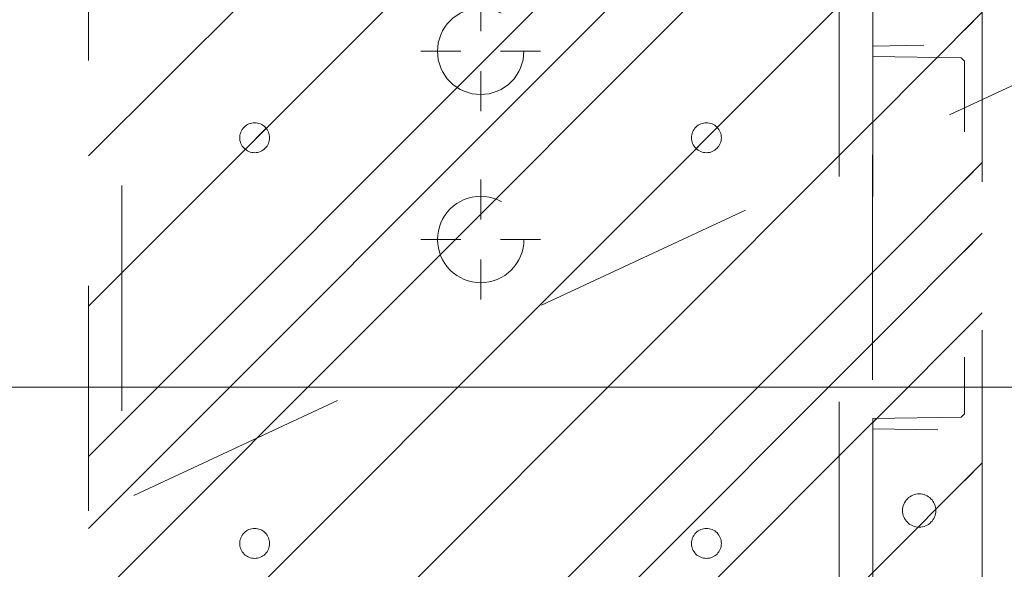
# Model space of a CAD drawing. Header units: inches. Extents: x -462 to -288, y -230 to 11.
# Tile 39 of 58: x -359.68 to -353.85, y -4.64 to -1.39. Entities that reach past the tile are written whole.
import ezdxf

# ---------------------------------------------------------------- set-up
doc = ezdxf.new("R2010")
doc.units = ezdxf.units.IN
doc.header["$LTSCALE"] = 32
doc.header["$MEASUREMENT"] = 0
doc.header["$PDMODE"] = 1
doc.header["$PDSIZE"] = -2
doc.linetypes.add('Dash Style-1', pattern=[0.083328, 0.041656, -0.041672])
for name, color, linetype, lineweight in [('DashLine', 7, 'Dash Style-1', 13), ('DashLineFill', 7, 'Dash Style-1', 13), ('Drawing', 7, 'Continuous', 18), ('Metal-DeskStructure', 7, 'Continuous', 13), ('None', 7, 'Continuous', 18), ('SolidLine', 7, 'Continuous', 15)]:
    doc.layers.add(name, color=color, linetype=linetype, lineweight=lineweight)
pattern_1 = [(45, (0, 0), (-1.61301565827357, 1.935715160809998), []), (45, (-1.0608, 1.0608), (-0.4723460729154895, 0.4167612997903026), [])]

# ---------------------------------------------------------------- blocks, each defined once
blk = doc.blocks.new('Group-16')
at = {"layer": 'SolidLine', "flags": 128}
blk.add_lwpolyline([(12.01968503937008, -13.53149606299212), (132.0196850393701, -13.53149606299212), (132.0196850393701, -25.53937007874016), (12.01968503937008, -25.53937007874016)], close=True, dxfattribs=at)
blk = doc.blocks.new('Group-17')
at = {"layer": 'None'}
blk.add_blockref('Group-16', (0, 0), dxfattribs=at)
blk = doc.blocks.new('Group-18')
at = {"layer": 'None'}
blk.add_blockref('Group-17', (0, 0), dxfattribs=at)
blk = doc.blocks.new('SL Overhead (2D)')
at = {"layer": 'None'}
blk.add_blockref('Group-18', (0, 0), dxfattribs=at)
at = {"layer": 'Drawing', "color": 0, "flags": 1}
for tag in ['Tag', 'Catalog', 'Option1', 'Option2', 'Option3', 'Option4', 'Option5', 'Option6', 'Option7', 'Option8', 'Option9', 'Option10', 'Option11', 'Option12', 'Custom', 'FinishGroup', 'Discount', 'Item2', 'Item3', 'Item6', 'Item9', 'Item10', 'Item12', 'Item13', 'Item16', 'Item19', 'Item20', 'Item21', 'Item22', 'Item23', 'Item24', 'Item25', 'Item8', 'Item18', 'Item1', 'Item4', 'Item5', 'Item7', 'Item11', 'Item14', 'Item15', 'Item17']:
    blk.add_attdef(tag, (-60.52275906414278, -147.0264635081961), '', height=0.007086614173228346, dxfattribs=at)
blk = doc.blocks.new('Group-27')
at = {"layer": 'DashLine'}
blk.add_line((59.84251968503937, -8.858267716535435), (41.87098338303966, -17.23853272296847), dxfattribs=at)
blk = doc.blocks.new('Group-28')
at = {"layer": 'None'}
blk.add_blockref('Group-27', (0, 0), dxfattribs=at)
blk = doc.blocks.new('SL Utility Cabinet (2D)')
at = {"layer": 'None'}
blk.add_blockref('Group-28', (0, 0), dxfattribs=at)
at = {"layer": 'Drawing', "color": 0, "flags": 1}
for tag in ['Tag', 'Catalog', 'Option1', 'Option2', 'Option3', 'Option4', 'Option5', 'Option6', 'Option7', 'Option8', 'Option9', 'Option10', 'Option11', 'Option12', 'Custom', 'FinishGroup', 'Discount', 'Item2', 'Item3', 'Item6', 'Item9', 'Item10', 'Item12', 'Item13', 'Item16', 'Item19', 'Item20', 'Item21', 'Item22', 'Item23', 'Item24', 'Item25', 'Item8', 'Item18', 'Item1', 'Item4', 'Item5', 'Item7', 'Item11', 'Item14', 'Item15', 'Item17']:
    blk.add_attdef(tag, (-48.51291654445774, 7.46335022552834), '', height=0.007086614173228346, dxfattribs=at)
blk = doc.blocks.new('Group-44')
at = {"layer": 'DashLine'}
for p, q in [((0, 0.1181102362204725), (0, 0.3543307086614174)), ((-0.1181102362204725, 0), (-0.3543307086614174, 0)), ((0.1181102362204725, 0), (0.3543307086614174, 0)), ((0, -0.1181102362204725), (0, -0.3543307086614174))]:
    blk.add_line(p, q, dxfattribs=at)
at = {"layer": 'DashLine', "flags": 128}
blk.add_lwpolyline([(-0.2559055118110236, 1.780109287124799e-14), (-0.2546732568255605, 0.02508312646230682), (-0.2509883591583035, 0.04992468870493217), (-0.2448863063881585, 0.07428544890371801), (-0.2364258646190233, 0.09793079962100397), (-0.2256885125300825, 0.120633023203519), (-0.2127776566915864, 0.1421734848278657), (-0.1978176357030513, 0.1623447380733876), (-0.1809525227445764, 0.1809525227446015), (-0.1623447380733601, 0.1978176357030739), (-0.1421734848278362, 0.2127776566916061), (-0.1206330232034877, 0.2256885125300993), (-0.09793079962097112, 0.2364258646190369), (-0.07428544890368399, 0.2448863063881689), (-0.04992468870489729, 0.2509883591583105), (-0.02508312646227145, 0.254673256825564), (1.786716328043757e-14, 0.2559055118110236), (0.02508312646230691, 0.2546732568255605), (0.04992468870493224, 0.2509883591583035), (0.07428544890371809, 0.2448863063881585), (0.09793079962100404, 0.2364258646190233), (0.1206330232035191, 0.2256885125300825), (0.1421734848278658, 0.2127776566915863), (0.1623447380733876, 0.1978176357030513), (0.1809525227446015, 0.1809525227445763), (0.1978176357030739, 0.1623447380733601), (0.2127776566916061, 0.1421734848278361), (0.2256885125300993, 0.1206330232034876), (0.2364258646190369, 0.09793079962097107), (0.2448863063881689, 0.07428544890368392), (0.2509883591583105, 0.04992468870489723), (0.254673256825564, 0.02508312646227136), (0.2559055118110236, -1.785791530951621e-14), (0.2546732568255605, -0.02508312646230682), (0.2509883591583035, -0.04992468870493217), (0.2448863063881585, -0.07428544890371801), (0.2364258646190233, -0.09793079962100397), (0.2256885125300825, -0.120633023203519), (0.2127776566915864, -0.1421734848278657), (0.1978176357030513, -0.1623447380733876), (0.1809525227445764, -0.1809525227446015), (0.1623447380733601, -0.1978176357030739), (0.1421734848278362, -0.2127776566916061), (0.1206330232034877, -0.2256885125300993), (0.09793079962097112, -0.2364258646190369), (0.07428544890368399, -0.2448863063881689), (0.04992468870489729, -0.2509883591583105), (0.02508312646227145, -0.254673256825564), (-1.777195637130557e-14, -0.2559055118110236), (-0.02508312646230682, -0.2546732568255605), (-0.04992468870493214, -0.2509883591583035), (-0.07428544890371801, -0.2448863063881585), (-0.09793079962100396, -0.2364258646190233), (-0.120633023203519, -0.2256885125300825), (-0.1421734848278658, -0.2127776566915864), (-0.1623447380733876, -0.1978176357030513), (-0.1809525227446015, -0.1809525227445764), (-0.1978176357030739, -0.1623447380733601), (-0.2127776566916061, -0.1421734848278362), (-0.2256885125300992, -0.1206330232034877), (-0.2364258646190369, -0.09793079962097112), (-0.2448863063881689, -0.07428544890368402), (-0.2509883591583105, -0.04992468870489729), (-0.254673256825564, -0.02508312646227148)], close=True, dxfattribs=at)
blk = doc.blocks.new('Group-45')
at = {"layer": 'DashLine'}
for p, q in [((-0.0001991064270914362, 1.232283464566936), (-0.0001991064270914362, 1.468503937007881)), ((-0.1183093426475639, 1.114173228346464), (-0.3545298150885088, 1.114173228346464)), ((0.117911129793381, 1.114173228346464), (0.3541316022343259, 1.114173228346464)), ((-0.0001991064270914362, 0.9960629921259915), (-0.0001991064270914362, 0.7598425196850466))]:
    blk.add_line(p, q, dxfattribs=at)
at = {"layer": 'DashLine', "flags": 128}
blk.add_lwpolyline([(-0.2561046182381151, 1.1141732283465), (-0.2548723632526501, 1.139256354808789), (-0.2511874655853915, 1.164097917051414), (-0.2450854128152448, 1.188458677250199), (-0.2366249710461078, 1.212104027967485), (-0.2258876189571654, 1.234806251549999), (-0.2129767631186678, 1.256346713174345), (-0.1980167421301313, 1.276517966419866), (-0.1811516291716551, 1.295125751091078), (-0.1625438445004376, 1.311990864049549), (-0.1423725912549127, 1.32695088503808), (-0.1208321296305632, 1.339861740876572), (-0.0981299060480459, 1.350599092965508), (-0.07448455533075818, 1.359059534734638), (-0.05012379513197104, 1.365161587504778), (-0.02528223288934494, 1.368846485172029), (-0.0001991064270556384, 1.370078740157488), (0.02488402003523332, 1.368846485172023), (0.04972558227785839, 1.365161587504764), (0.07408634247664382, 1.359059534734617), (0.09773169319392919, 1.35059909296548), (0.1204339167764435, 1.339861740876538), (0.1419743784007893, 1.32695088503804), (0.1621456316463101, 1.311990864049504), (0.1807534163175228, 1.295125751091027), (0.1976185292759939, 1.27651796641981), (0.2125785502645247, 1.256346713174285), (0.2254894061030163, 1.234806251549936), (0.2362267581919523, 1.212104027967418), (0.2446871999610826, 1.188458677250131), (0.2507892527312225, 1.164097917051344), (0.2544741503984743, 1.139256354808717), (0.2557064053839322, 1.114173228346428), (0.2544741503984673, 1.089090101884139), (0.2507892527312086, 1.064248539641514), (0.2446871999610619, 1.039887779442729), (0.236226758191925, 1.016242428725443), (0.2254894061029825, 0.993540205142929), (0.2125785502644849, 0.9719997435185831), (0.1976185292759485, 0.9518284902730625), (0.1807534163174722, 0.9332207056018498), (0.1621456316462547, 0.9163555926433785), (0.1419743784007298, 0.9013955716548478), (0.1204339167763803, 0.8884847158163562), (0.09773169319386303, 0.8777473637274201), (0.0740863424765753, 0.8692869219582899), (0.04972558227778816, 0.8631848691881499), (0.02488402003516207, 0.8594999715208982), (-0.000199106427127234, 0.8582677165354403), (-0.02528223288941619, 0.8594999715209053), (-0.05012379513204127, 0.8631848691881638), (-0.0744845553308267, 0.8692869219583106), (-0.09812990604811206, 0.8777473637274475), (-0.1208321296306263, 0.88848471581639), (-0.1423725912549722, 0.9013955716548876), (-0.1625438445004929, 0.9163555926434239), (-0.1811516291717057, 0.9332207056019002), (-0.1980167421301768, 0.9518284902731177), (-0.2129767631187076, 0.9719997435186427), (-0.2258876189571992, 0.9935402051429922), (-0.2366249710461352, 1.016242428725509), (-0.2450854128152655, 1.039887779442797), (-0.2511874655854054, 1.064248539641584), (-0.2548723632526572, 1.089090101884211)], close=True, dxfattribs=at)
blk = doc.blocks.new('1BRPT9-Bracket (2D)')
at = {"layer": 'DashLineFill', "linetype": 'Continuous', "lineweight": 13}
h = blk.add_hatch(dxfattribs=at)
h.set_pattern_fill('Steel', color=253, style=0, pattern_type=2)
h.set_pattern_definition(pattern_1)
edge = h.paths.add_edge_path()
edge.add_arc((1.677931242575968, -8.488188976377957), 0.2519685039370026, 269.999999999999, 360.0000000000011)
edge.add_line((1.929899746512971, -8.488188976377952), (1.929899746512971, -7.480314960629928))
edge.add_line((1.929899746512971, -7.480314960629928), (2.323600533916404, -7.480314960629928))
edge.add_line((2.323600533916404, -7.480314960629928), (2.323600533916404, 7.461135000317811))
edge.add_line((2.323600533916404, 7.461135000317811), (1.929899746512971, 7.480314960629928))
edge.add_line((1.929899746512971, 7.480314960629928), (1.929899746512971, 8.488188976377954))
edge.add_arc((1.677931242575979, 8.488188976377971), 0.2519685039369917, 359.999999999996, 450.0000000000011)
edge.add_line((1.677931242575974, 8.740157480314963), (-2.32206875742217, 8.740157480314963))
edge.add_line((-2.32206875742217, 8.740157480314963), (-2.32206875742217, -8.74015748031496))
edge.add_line((-2.32206875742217, -8.74015748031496), (1.677931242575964, -8.74015748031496))
h = blk.add_hatch(dxfattribs=at)
h.set_pattern_fill('Steel', color=253, style=0, pattern_type=2)
h.set_pattern_definition(pattern_1)
h.paths.add_polyline_path([(-1.337816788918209, 3.001968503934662), (-1.329134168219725, 3.001541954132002), (-1.320535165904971, 3.000266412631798), (-1.31210259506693, 2.99815416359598), (-1.303917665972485, 2.995225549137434), (-1.296059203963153, 2.991508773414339), (-1.288602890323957, 2.987039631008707), (-1.281620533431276, 2.981861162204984), (-1.275179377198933, 2.97602323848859), (-1.269341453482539, 2.969582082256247), (-1.264162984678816, 2.962599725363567), (-1.259693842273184, 2.955143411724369), (-1.255977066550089, 2.947284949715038), (-1.253048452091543, 2.939100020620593), (-1.250936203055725, 2.930667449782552), (-1.249660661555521, 2.922068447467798), (-1.249234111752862, 2.913385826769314), (-1.249660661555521, 2.90470320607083), (-1.250936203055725, 2.896104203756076), (-1.253048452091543, 2.887671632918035), (-1.255977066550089, 2.87948670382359), (-1.259693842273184, 2.871628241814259), (-1.264162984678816, 2.864171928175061), (-1.269341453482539, 2.857189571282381), (-1.275179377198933, 2.850748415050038), (-1.281620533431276, 2.844910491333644), (-1.288602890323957, 2.839732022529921), (-1.296059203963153, 2.835262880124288), (-1.303917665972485, 2.831546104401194), (-1.31210259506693, 2.828617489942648), (-1.320535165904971, 2.82650524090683), (-1.329134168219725, 2.825229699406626), (-1.337816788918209, 2.824803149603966), (-1.346499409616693, 2.825229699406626), (-1.355098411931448, 2.82650524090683), (-1.363530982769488, 2.828617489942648), (-1.371715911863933, 2.831546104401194), (-1.379574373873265, 2.835262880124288), (-1.387030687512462, 2.839732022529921), (-1.394013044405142, 2.844910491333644), (-1.400454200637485, 2.850748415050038), (-1.40629212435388, 2.857189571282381), (-1.411470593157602, 2.864171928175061), (-1.415939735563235, 2.871628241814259), (-1.419656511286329, 2.87948670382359), (-1.422585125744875, 2.887671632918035), (-1.424697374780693, 2.896104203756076), (-1.425972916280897, 2.90470320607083), (-1.426399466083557, 2.913385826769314), (-1.425972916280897, 2.922068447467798), (-1.424697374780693, 2.930667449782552), (-1.422585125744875, 2.939100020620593), (-1.419656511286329, 2.947284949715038), (-1.415939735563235, 2.955143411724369), (-1.411470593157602, 2.962599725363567), (-1.40629212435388, 2.969582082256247), (-1.400454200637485, 2.97602323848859), (-1.394013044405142, 2.981861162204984), (-1.387030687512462, 2.987039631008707), (-1.379574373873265, 2.991508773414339), (-1.371715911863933, 2.995225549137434), (-1.363530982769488, 2.99815416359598), (-1.355098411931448, 3.000266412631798), (-1.346499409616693, 3.001541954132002)])
h = blk.add_hatch(dxfattribs=at)
h.set_pattern_fill('Steel', color=253, style=0, pattern_type=2)
h.set_pattern_definition(pattern_1)
h.paths.add_polyline_path([(1.339348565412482, 3.001968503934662), (1.348031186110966, 3.001541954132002), (1.35663018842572, 3.000266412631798), (1.365062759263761, 2.99815416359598), (1.373247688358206, 2.995225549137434), (1.381106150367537, 2.991508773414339), (1.388562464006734, 2.987039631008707), (1.395544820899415, 2.981861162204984), (1.401985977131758, 2.97602323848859), (1.407823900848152, 2.969582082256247), (1.413002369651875, 2.962599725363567), (1.417471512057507, 2.955143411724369), (1.421188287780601, 2.947284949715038), (1.424116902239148, 2.939100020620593), (1.426229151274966, 2.930667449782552), (1.42750469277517, 2.922068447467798), (1.427931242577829, 2.913385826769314), (1.42750469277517, 2.90470320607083), (1.426229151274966, 2.896104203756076), (1.424116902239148, 2.887671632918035), (1.421188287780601, 2.87948670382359), (1.417471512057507, 2.871628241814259), (1.413002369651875, 2.864171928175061), (1.407823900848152, 2.857189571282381), (1.401985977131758, 2.850748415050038), (1.395544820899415, 2.844910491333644), (1.388562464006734, 2.839732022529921), (1.381106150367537, 2.835262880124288), (1.373247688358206, 2.831546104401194), (1.365062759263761, 2.828617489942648), (1.35663018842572, 2.82650524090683), (1.348031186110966, 2.825229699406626), (1.339348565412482, 2.824803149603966), (1.330665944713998, 2.825229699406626), (1.322066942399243, 2.82650524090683), (1.313634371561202, 2.828617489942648), (1.305449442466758, 2.831546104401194), (1.297590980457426, 2.835262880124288), (1.290134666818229, 2.839732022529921), (1.283152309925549, 2.844910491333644), (1.276711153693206, 2.850748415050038), (1.270873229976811, 2.857189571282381), (1.265694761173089, 2.864171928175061), (1.261225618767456, 2.871628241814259), (1.257508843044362, 2.87948670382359), (1.254580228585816, 2.887671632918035), (1.252467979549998, 2.896104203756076), (1.251192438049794, 2.90470320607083), (1.250765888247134, 2.913385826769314), (1.251192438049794, 2.922068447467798), (1.252467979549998, 2.930667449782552), (1.254580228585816, 2.939100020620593), (1.257508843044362, 2.947284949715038), (1.261225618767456, 2.955143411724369), (1.265694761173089, 2.962599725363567), (1.270873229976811, 2.969582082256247), (1.276711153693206, 2.97602323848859), (1.283152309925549, 2.981861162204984), (1.290134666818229, 2.987039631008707), (1.297590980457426, 2.991508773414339), (1.305449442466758, 2.995225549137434), (1.313634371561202, 2.99815416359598), (1.322066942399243, 3.000266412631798), (1.330665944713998, 3.001541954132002)])
h = blk.add_hatch(dxfattribs=at)
h.set_pattern_fill('Steel', color=253, style=0, pattern_type=2)
h.set_pattern_definition(pattern_1)
h.paths.add_polyline_path([(-1.337816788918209, 0.6003937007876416), (-1.329134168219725, 0.599967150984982), (-1.320535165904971, 0.5986916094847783), (-1.31210259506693, 0.5965793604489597), (-1.303917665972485, 0.5936507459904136), (-1.296059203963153, 0.5899339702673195), (-1.288602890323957, 0.5854648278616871), (-1.281620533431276, 0.5802863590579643), (-1.275179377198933, 0.5744484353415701), (-1.269341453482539, 0.5680072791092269), (-1.264162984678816, 0.5610249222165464), (-1.259693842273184, 0.5535686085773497), (-1.255977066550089, 0.5457101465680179), (-1.253048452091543, 0.5375252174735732), (-1.250936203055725, 0.5290926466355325), (-1.249660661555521, 0.520493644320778), (-1.249234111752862, 0.511811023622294), (-1.249660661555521, 0.50312840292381), (-1.250936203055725, 0.4945294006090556), (-1.253048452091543, 0.4860968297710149), (-1.255977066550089, 0.4779119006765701), (-1.259693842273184, 0.4700534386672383), (-1.264162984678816, 0.4625971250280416), (-1.269341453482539, 0.4556147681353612), (-1.275179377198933, 0.449173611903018), (-1.281620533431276, 0.4433356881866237), (-1.288602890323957, 0.4381572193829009), (-1.296059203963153, 0.4336880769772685), (-1.303917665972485, 0.4299713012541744), (-1.31210259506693, 0.4270426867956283), (-1.320535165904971, 0.4249304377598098), (-1.329134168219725, 0.4236548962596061), (-1.337816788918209, 0.4232283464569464), (-1.346499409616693, 0.4236548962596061), (-1.355098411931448, 0.4249304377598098), (-1.363530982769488, 0.4270426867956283), (-1.371715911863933, 0.4299713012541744), (-1.379574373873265, 0.4336880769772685), (-1.387030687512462, 0.4381572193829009), (-1.394013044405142, 0.4433356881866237), (-1.400454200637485, 0.449173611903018), (-1.40629212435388, 0.4556147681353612), (-1.411470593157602, 0.4625971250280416), (-1.415939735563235, 0.4700534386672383), (-1.419656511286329, 0.4779119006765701), (-1.422585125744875, 0.4860968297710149), (-1.424697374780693, 0.4945294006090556), (-1.425972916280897, 0.50312840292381), (-1.426399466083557, 0.511811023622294), (-1.425972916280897, 0.520493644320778), (-1.424697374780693, 0.5290926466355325), (-1.422585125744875, 0.5375252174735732), (-1.419656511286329, 0.5457101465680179), (-1.415939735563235, 0.5535686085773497), (-1.411470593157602, 0.5610249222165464), (-1.40629212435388, 0.5680072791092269), (-1.400454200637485, 0.5744484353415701), (-1.394013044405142, 0.5802863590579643), (-1.387030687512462, 0.5854648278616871), (-1.379574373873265, 0.5899339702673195), (-1.371715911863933, 0.5936507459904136), (-1.363530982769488, 0.5965793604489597), (-1.355098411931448, 0.5986916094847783), (-1.346499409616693, 0.599967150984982)])
h = blk.add_hatch(dxfattribs=at)
h.set_pattern_fill('Steel', color=253, style=0, pattern_type=2)
h.set_pattern_definition(pattern_1)
h.paths.add_polyline_path([(1.339348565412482, 0.6003937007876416), (1.348031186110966, 0.599967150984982), (1.35663018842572, 0.5986916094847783), (1.365062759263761, 0.5965793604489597), (1.373247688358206, 0.5936507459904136), (1.381106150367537, 0.5899339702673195), (1.388562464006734, 0.5854648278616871), (1.395544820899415, 0.5802863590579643), (1.401985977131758, 0.5744484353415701), (1.407823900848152, 0.5680072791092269), (1.413002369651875, 0.5610249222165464), (1.417471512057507, 0.5535686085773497), (1.421188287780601, 0.5457101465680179), (1.424116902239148, 0.5375252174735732), (1.426229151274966, 0.5290926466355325), (1.42750469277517, 0.520493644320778), (1.427931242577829, 0.511811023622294), (1.42750469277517, 0.50312840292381), (1.426229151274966, 0.4945294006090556), (1.424116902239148, 0.4860968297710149), (1.421188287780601, 0.4779119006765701), (1.417471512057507, 0.4700534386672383), (1.413002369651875, 0.4625971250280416), (1.407823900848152, 0.4556147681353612), (1.401985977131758, 0.449173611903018), (1.395544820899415, 0.4433356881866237), (1.388562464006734, 0.4381572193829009), (1.381106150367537, 0.4336880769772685), (1.373247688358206, 0.4299713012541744), (1.365062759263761, 0.4270426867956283), (1.35663018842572, 0.4249304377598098), (1.348031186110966, 0.4236548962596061), (1.339348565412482, 0.4232283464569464), (1.330665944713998, 0.4236548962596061), (1.322066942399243, 0.4249304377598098), (1.313634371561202, 0.4270426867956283), (1.305449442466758, 0.4299713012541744), (1.297590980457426, 0.4336880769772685), (1.290134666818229, 0.4381572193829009), (1.283152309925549, 0.4433356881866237), (1.276711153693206, 0.449173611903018), (1.270873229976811, 0.4556147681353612), (1.265694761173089, 0.4625971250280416), (1.261225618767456, 0.4700534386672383), (1.257508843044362, 0.4779119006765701), (1.254580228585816, 0.4860968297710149), (1.252467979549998, 0.4945294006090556), (1.251192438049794, 0.50312840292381), (1.250765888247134, 0.511811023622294), (1.251192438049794, 0.520493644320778), (1.252467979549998, 0.5290926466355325), (1.254580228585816, 0.5375252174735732), (1.257508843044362, 0.5457101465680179), (1.261225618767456, 0.5535686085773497), (1.265694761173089, 0.5610249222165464), (1.270873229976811, 0.5680072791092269), (1.276711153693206, 0.5744484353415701), (1.283152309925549, 0.5802863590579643), (1.290134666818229, 0.5854648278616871), (1.297590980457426, 0.5899339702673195), (1.305449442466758, 0.5936507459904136), (1.313634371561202, 0.5965793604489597), (1.322066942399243, 0.5986916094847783), (1.330665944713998, 0.599967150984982)])
at = {"layer": 'DashLineFill'}
for p, q in [((-2.125218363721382, 8.740157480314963), (-2.125218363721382, -8.74015748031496)), ((2.126750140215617, 7.461135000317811), (2.126750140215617, -7.480314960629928))]:
    blk.add_line(p, q, dxfattribs=at)
at = {"layer": 'DashLineFill', "flags": 128}
blk.add_lwpolyline([(1.677931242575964, -8.74015748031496, 0.4142135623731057), (1.929899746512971, -8.488188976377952), (1.929899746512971, -7.480314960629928), (2.323600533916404, -7.480314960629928), (2.323600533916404, 7.461135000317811), (1.929899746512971, 7.480314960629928), (1.929899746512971, 8.488188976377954, 0.4142135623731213), (1.677931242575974, 8.740157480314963), (-2.32206875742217, 8.740157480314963), (-2.32206875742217, -8.74015748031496)], format="xyb", close=True, dxfattribs=at)
for points in [[(-1.337816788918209, 3.001968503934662), (-1.329134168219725, 3.001541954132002), (-1.320535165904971, 3.000266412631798), (-1.31210259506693, 2.99815416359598), (-1.303917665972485, 2.995225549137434), (-1.296059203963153, 2.991508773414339), (-1.288602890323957, 2.987039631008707), (-1.281620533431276, 2.981861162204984), (-1.275179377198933, 2.97602323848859), (-1.269341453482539, 2.969582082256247), (-1.264162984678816, 2.962599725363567), (-1.259693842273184, 2.955143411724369), (-1.255977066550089, 2.947284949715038), (-1.253048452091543, 2.939100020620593), (-1.250936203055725, 2.930667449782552), (-1.249660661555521, 2.922068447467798), (-1.249234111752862, 2.913385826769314), (-1.249660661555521, 2.90470320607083), (-1.250936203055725, 2.896104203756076), (-1.253048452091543, 2.887671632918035), (-1.255977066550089, 2.87948670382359), (-1.259693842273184, 2.871628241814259), (-1.264162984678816, 2.864171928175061), (-1.269341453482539, 2.857189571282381), (-1.275179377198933, 2.850748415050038), (-1.281620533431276, 2.844910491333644), (-1.288602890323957, 2.839732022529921), (-1.296059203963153, 2.835262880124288), (-1.303917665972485, 2.831546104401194), (-1.31210259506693, 2.828617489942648), (-1.320535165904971, 2.82650524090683), (-1.329134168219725, 2.825229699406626), (-1.337816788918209, 2.824803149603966), (-1.346499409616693, 2.825229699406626), (-1.355098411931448, 2.82650524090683), (-1.363530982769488, 2.828617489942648), (-1.371715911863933, 2.831546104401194), (-1.379574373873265, 2.835262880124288), (-1.387030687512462, 2.839732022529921), (-1.394013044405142, 2.844910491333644), (-1.400454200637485, 2.850748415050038), (-1.40629212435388, 2.857189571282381), (-1.411470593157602, 2.864171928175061), (-1.415939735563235, 2.871628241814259), (-1.419656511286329, 2.87948670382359), (-1.422585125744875, 2.887671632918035), (-1.424697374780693, 2.896104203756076), (-1.425972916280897, 2.90470320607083), (-1.426399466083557, 2.913385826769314), (-1.425972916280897, 2.922068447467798), (-1.424697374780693, 2.930667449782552), (-1.422585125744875, 2.939100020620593), (-1.419656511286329, 2.947284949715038), (-1.415939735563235, 2.955143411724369), (-1.411470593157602, 2.962599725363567), (-1.40629212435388, 2.969582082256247), (-1.400454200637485, 2.97602323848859), (-1.394013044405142, 2.981861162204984), (-1.387030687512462, 2.987039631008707), (-1.379574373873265, 2.991508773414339), (-1.371715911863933, 2.995225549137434), (-1.363530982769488, 2.99815416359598), (-1.355098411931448, 3.000266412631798), (-1.346499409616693, 3.001541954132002)], [(1.339348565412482, 3.001968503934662), (1.348031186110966, 3.001541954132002), (1.35663018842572, 3.000266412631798), (1.365062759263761, 2.99815416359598), (1.373247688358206, 2.995225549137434), (1.381106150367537, 2.991508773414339), (1.388562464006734, 2.987039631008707), (1.395544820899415, 2.981861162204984), (1.401985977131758, 2.97602323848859), (1.407823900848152, 2.969582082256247), (1.413002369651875, 2.962599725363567), (1.417471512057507, 2.955143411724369), (1.421188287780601, 2.947284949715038), (1.424116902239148, 2.939100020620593), (1.426229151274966, 2.930667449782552), (1.42750469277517, 2.922068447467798), (1.427931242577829, 2.913385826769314), (1.42750469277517, 2.90470320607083), (1.426229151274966, 2.896104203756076), (1.424116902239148, 2.887671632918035), (1.421188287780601, 2.87948670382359), (1.417471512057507, 2.871628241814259), (1.413002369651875, 2.864171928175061), (1.407823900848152, 2.857189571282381), (1.401985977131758, 2.850748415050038), (1.395544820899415, 2.844910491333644), (1.388562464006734, 2.839732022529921), (1.381106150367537, 2.835262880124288), (1.373247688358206, 2.831546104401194), (1.365062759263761, 2.828617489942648), (1.35663018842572, 2.82650524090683), (1.348031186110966, 2.825229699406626), (1.339348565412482, 2.824803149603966), (1.330665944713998, 2.825229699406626), (1.322066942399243, 2.82650524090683), (1.313634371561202, 2.828617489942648), (1.305449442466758, 2.831546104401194), (1.297590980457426, 2.835262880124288), (1.290134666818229, 2.839732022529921), (1.283152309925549, 2.844910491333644), (1.276711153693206, 2.850748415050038), (1.270873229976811, 2.857189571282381), (1.265694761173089, 2.864171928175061), (1.261225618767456, 2.871628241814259), (1.257508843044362, 2.87948670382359), (1.254580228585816, 2.887671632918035), (1.252467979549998, 2.896104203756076), (1.251192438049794, 2.90470320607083), (1.250765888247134, 2.913385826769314), (1.251192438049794, 2.922068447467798), (1.252467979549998, 2.930667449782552), (1.254580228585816, 2.939100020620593), (1.257508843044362, 2.947284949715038), (1.261225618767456, 2.955143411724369), (1.265694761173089, 2.962599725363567), (1.270873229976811, 2.969582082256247), (1.276711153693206, 2.97602323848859), (1.283152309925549, 2.981861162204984), (1.290134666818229, 2.987039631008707), (1.297590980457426, 2.991508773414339), (1.305449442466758, 2.995225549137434), (1.313634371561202, 2.99815416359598), (1.322066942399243, 3.000266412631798), (1.330665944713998, 3.001541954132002)], [(-1.337816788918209, 0.6003937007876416), (-1.329134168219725, 0.599967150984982), (-1.320535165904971, 0.5986916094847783), (-1.31210259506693, 0.5965793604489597), (-1.303917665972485, 0.5936507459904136), (-1.296059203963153, 0.5899339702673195), (-1.288602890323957, 0.5854648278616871), (-1.281620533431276, 0.5802863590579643), (-1.275179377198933, 0.5744484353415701), (-1.269341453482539, 0.5680072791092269), (-1.264162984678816, 0.5610249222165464), (-1.259693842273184, 0.5535686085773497), (-1.255977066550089, 0.5457101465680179), (-1.253048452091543, 0.5375252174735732), (-1.250936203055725, 0.5290926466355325), (-1.249660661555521, 0.520493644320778), (-1.249234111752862, 0.511811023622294), (-1.249660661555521, 0.50312840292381), (-1.250936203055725, 0.4945294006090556), (-1.253048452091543, 0.4860968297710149), (-1.255977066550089, 0.4779119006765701), (-1.259693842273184, 0.4700534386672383), (-1.264162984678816, 0.4625971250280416), (-1.269341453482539, 0.4556147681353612), (-1.275179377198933, 0.449173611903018), (-1.281620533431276, 0.4433356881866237), (-1.288602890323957, 0.4381572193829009), (-1.296059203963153, 0.4336880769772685), (-1.303917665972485, 0.4299713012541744), (-1.31210259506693, 0.4270426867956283), (-1.320535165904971, 0.4249304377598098), (-1.329134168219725, 0.4236548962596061), (-1.337816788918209, 0.4232283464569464), (-1.346499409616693, 0.4236548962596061), (-1.355098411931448, 0.4249304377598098), (-1.363530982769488, 0.4270426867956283), (-1.371715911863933, 0.4299713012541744), (-1.379574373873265, 0.4336880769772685), (-1.387030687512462, 0.4381572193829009), (-1.394013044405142, 0.4433356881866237), (-1.400454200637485, 0.449173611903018), (-1.40629212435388, 0.4556147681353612), (-1.411470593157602, 0.4625971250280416), (-1.415939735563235, 0.4700534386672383), (-1.419656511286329, 0.4779119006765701), (-1.422585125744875, 0.4860968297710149), (-1.424697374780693, 0.4945294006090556), (-1.425972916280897, 0.50312840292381), (-1.426399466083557, 0.511811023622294), (-1.425972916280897, 0.520493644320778), (-1.424697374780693, 0.5290926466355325), (-1.422585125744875, 0.5375252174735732), (-1.419656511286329, 0.5457101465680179), (-1.415939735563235, 0.5535686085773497), (-1.411470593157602, 0.5610249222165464), (-1.40629212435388, 0.5680072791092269), (-1.400454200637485, 0.5744484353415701), (-1.394013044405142, 0.5802863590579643), (-1.387030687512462, 0.5854648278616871), (-1.379574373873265, 0.5899339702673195), (-1.371715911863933, 0.5936507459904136), (-1.363530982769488, 0.5965793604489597), (-1.355098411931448, 0.5986916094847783), (-1.346499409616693, 0.599967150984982)], [(1.339348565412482, 0.6003937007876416), (1.348031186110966, 0.599967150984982), (1.35663018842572, 0.5986916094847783), (1.365062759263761, 0.5965793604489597), (1.373247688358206, 0.5936507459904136), (1.381106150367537, 0.5899339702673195), (1.388562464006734, 0.5854648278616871), (1.395544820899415, 0.5802863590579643), (1.401985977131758, 0.5744484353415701), (1.407823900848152, 0.5680072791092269), (1.413002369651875, 0.5610249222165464), (1.417471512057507, 0.5535686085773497), (1.421188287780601, 0.5457101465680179), (1.424116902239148, 0.5375252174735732), (1.426229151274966, 0.5290926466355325), (1.42750469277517, 0.520493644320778), (1.427931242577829, 0.511811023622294), (1.42750469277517, 0.50312840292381), (1.426229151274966, 0.4945294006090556), (1.424116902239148, 0.4860968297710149), (1.421188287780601, 0.4779119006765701), (1.417471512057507, 0.4700534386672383), (1.413002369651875, 0.4625971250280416), (1.407823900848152, 0.4556147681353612), (1.401985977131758, 0.449173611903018), (1.395544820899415, 0.4433356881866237), (1.388562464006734, 0.4381572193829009), (1.381106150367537, 0.4336880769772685), (1.373247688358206, 0.4299713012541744), (1.365062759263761, 0.4270426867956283), (1.35663018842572, 0.4249304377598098), (1.348031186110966, 0.4236548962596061), (1.339348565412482, 0.4232283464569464), (1.330665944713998, 0.4236548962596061), (1.322066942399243, 0.4249304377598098), (1.313634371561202, 0.4270426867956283), (1.305449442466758, 0.4299713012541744), (1.297590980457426, 0.4336880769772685), (1.290134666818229, 0.4381572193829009), (1.283152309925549, 0.4433356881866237), (1.276711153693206, 0.449173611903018), (1.270873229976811, 0.4556147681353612), (1.265694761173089, 0.4625971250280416), (1.261225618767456, 0.4700534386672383), (1.257508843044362, 0.4779119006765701), (1.254580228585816, 0.4860968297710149), (1.252467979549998, 0.4945294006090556), (1.251192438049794, 0.50312840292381), (1.250765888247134, 0.511811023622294), (1.251192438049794, 0.520493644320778), (1.252467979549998, 0.5290926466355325), (1.254580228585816, 0.5375252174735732), (1.257508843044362, 0.5457101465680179), (1.261225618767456, 0.5535686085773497), (1.265694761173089, 0.5610249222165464), (1.270873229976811, 0.5680072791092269), (1.276711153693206, 0.5744484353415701), (1.283152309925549, 0.5802863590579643), (1.290134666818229, 0.5854648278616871), (1.297590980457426, 0.5899339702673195), (1.305449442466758, 0.5936507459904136), (1.313634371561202, 0.5965793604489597), (1.322066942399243, 0.5986916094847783), (1.330665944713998, 0.599967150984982)]]:
    blk.add_lwpolyline(points, close=True, dxfattribs=at)
at = {"layer": 'DashLineFill', "linetype": 'Continuous', "lineweight": 5}
for p in [(0.0001991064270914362, 1.114173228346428), (0.0001991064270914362, -1.790343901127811e-14)]:
    blk.add_point(p, dxfattribs=at)
at = {"layer": 'Metal-DeskStructure', "color": 7}
for name in ['Group-45', 'Group-44']:
    blk.add_blockref(name, (0, 0), dxfattribs=at)
blk = doc.blocks.new('1BRPT8_Cover (2D)')
at = {"layer": 'DashLineFill', "linetype": 'Continuous', "lineweight": 13}
h = blk.add_hatch(dxfattribs=at)
h.set_pattern_fill('Steel', color=253, style=0, pattern_type=2)
h.set_pattern_definition(pattern_1)
h.paths.add_polyline_path([(-1.594488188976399, -8.763779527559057), (-2.322834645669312, -8.763779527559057), (-2.322834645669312, -8.751066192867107), (-2.826068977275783, -8.742282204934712), (-2.866441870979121, -8.70280193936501), (-2.866441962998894, -6.672971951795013), (-2.84717538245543, -6.653289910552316), (-2.322834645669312, -6.644137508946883), (-2.322834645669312, -6.584208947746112), (-2.847175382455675, -6.575056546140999), (-2.866441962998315, -6.555374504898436), (-2.866441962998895, -4.468247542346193), (-2.847175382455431, -4.448565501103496), (-2.322834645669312, -4.439413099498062), (-2.322834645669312, -4.37948453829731), (-2.847175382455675, -4.370332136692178), (-2.866441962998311, -4.350650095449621), (-2.866441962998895, -2.263523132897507), (-2.847175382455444, -2.243841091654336), (-2.322834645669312, -2.234688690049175), (-2.322834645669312, -2.174760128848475), (-2.847175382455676, -2.165607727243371), (-2.866441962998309, -2.145925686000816), (-2.866441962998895, -0.05879872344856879), (-2.847175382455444, -0.03911668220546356), (-2.322834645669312, -0.02996428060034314), (-2.322834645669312, 0.02996428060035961), (-2.847175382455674, 0.03911668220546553), (-2.866441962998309, 0.05879872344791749), (-2.866441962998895, 2.145925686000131), (-2.847175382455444, 2.165607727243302), (-2.322834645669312, 2.174760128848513), (-2.322834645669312, 2.234688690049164), (-2.847175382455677, 2.243841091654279), (-2.866441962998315, 2.263523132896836), (-2.866441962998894, 4.350650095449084), (-2.84717538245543, 4.37033213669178), (-2.322834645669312, 4.379484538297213), (-2.322834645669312, 4.439413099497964), (-2.847175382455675, 4.448565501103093), (-2.866441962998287, 4.46824754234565), (-2.865499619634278, 6.55537450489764), (-2.84717538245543, 6.575056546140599), (-2.322834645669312, 6.584208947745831), (-2.322834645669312, 6.644137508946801), (-2.847175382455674, 6.653289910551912), (-2.866441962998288, 6.672971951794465), (-2.866441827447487, 8.702801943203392), (-2.826068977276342, 8.742282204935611), (-1.594488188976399, 8.763779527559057), (-1.594488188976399, 8.858267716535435), (-2.97244094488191, 8.858267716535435), (-2.97244094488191, -8.858267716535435), (-1.594488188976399, -8.858267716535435)])
h = blk.add_hatch(dxfattribs=at)
h.set_pattern_fill('Steel', color=253, style=0, pattern_type=2)
h.set_pattern_definition(pattern_1)
h.paths.add_polyline_path([(-2.322834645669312, 8.858267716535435), (-2.322834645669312, -8.858267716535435), (-2.97244094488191, -8.858267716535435), (-2.97244094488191, 8.858267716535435)])
at = {"layer": 'DashLine', "linetype": 'Continuous', "lineweight": 5}
blk.add_point((0, 0), dxfattribs=at)
at = {"layer": 'DashLineFill', "flags": 128}
for points in [[(-1.594488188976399, -8.763779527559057), (-2.322834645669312, -8.763779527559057), (-2.322834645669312, -8.751066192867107), (-2.826068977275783, -8.742282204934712), (-2.866441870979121, -8.70280193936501), (-2.866441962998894, -6.672971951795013), (-2.84717538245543, -6.653289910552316), (-2.322834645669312, -6.644137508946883), (-2.322834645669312, -6.584208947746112), (-2.847175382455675, -6.575056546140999), (-2.866441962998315, -6.555374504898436), (-2.866441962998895, -4.468247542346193), (-2.847175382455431, -4.448565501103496), (-2.322834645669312, -4.439413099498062), (-2.322834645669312, -4.37948453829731), (-2.847175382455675, -4.370332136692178), (-2.866441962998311, -4.350650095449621), (-2.866441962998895, -2.263523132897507), (-2.847175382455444, -2.243841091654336), (-2.322834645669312, -2.234688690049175), (-2.322834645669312, -2.174760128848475), (-2.847175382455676, -2.165607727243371), (-2.866441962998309, -2.145925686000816), (-2.866441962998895, -0.05879872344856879), (-2.847175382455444, -0.03911668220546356), (-2.322834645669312, -0.02996428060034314), (-2.322834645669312, 0.02996428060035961), (-2.847175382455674, 0.03911668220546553), (-2.866441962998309, 0.05879872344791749), (-2.866441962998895, 2.145925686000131), (-2.847175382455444, 2.165607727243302), (-2.322834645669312, 2.174760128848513), (-2.322834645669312, 2.234688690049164), (-2.847175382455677, 2.243841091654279), (-2.866441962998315, 2.263523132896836), (-2.866441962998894, 4.350650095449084), (-2.84717538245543, 4.37033213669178), (-2.322834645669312, 4.379484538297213), (-2.322834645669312, 4.439413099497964), (-2.847175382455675, 4.448565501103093), (-2.866441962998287, 4.46824754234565), (-2.865499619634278, 6.55537450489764), (-2.84717538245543, 6.575056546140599), (-2.322834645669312, 6.584208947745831), (-2.322834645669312, 6.644137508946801), (-2.847175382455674, 6.653289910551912), (-2.866441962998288, 6.672971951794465), (-2.866441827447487, 8.702801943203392), (-2.826068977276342, 8.742282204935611), (-1.594488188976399, 8.763779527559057), (-1.594488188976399, 8.858267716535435), (-2.97244094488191, 8.858267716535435), (-2.97244094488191, -8.858267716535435), (-1.594488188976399, -8.858267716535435)], [(-2.322834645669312, 8.858267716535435), (-2.322834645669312, -8.858267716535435), (-2.97244094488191, -8.858267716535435), (-2.97244094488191, 8.858267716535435)]]:
    blk.add_lwpolyline(points, close=True, dxfattribs=at)
at = {"layer": 'SolidLine', "flags": 128}
blk.add_lwpolyline([(-2.500000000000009, 2.718503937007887), (-2.500473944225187, 2.708856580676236), (-2.501891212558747, 2.699302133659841), (-2.504238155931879, 2.68993261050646), (-2.507492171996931, 2.680838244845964), (-2.511621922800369, 2.672106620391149), (-2.516587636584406, 2.663821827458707), (-2.522341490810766, 2.656063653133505), (-2.528828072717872, 2.648906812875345), (-2.535984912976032, 2.642420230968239), (-2.543743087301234, 2.636666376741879), (-2.552027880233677, 2.631700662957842), (-2.560759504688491, 2.627570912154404), (-2.569853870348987, 2.624316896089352), (-2.579223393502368, 2.621969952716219), (-2.588777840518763, 2.620552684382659), (-2.598425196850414, 2.620078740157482), (-2.608072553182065, 2.620552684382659), (-2.61762700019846, 2.621969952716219), (-2.626996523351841, 2.624316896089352), (-2.636090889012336, 2.627570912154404), (-2.644822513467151, 2.631700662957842), (-2.653107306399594, 2.636666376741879), (-2.660865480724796, 2.642420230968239), (-2.668022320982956, 2.648906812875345), (-2.674508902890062, 2.656063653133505), (-2.680262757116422, 2.663821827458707), (-2.685228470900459, 2.672106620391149), (-2.689358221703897, 2.680838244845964), (-2.692612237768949, 2.68993261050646), (-2.694959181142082, 2.699302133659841), (-2.696376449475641, 2.708856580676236), (-2.696850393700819, 2.718503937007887), (-2.696376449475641, 2.728151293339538), (-2.694959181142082, 2.737705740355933), (-2.692612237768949, 2.747075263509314), (-2.689358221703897, 2.756169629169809), (-2.685228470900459, 2.764901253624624), (-2.680262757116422, 2.773186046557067), (-2.674508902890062, 2.780944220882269), (-2.668022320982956, 2.788101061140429), (-2.660865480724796, 2.794587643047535), (-2.653107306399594, 2.800341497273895), (-2.644822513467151, 2.805307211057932), (-2.636090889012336, 2.80943696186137), (-2.626996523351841, 2.812690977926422), (-2.61762700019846, 2.815037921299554), (-2.608072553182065, 2.816455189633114), (-2.598425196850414, 2.816929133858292), (-2.588777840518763, 2.816455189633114), (-2.579223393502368, 2.815037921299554), (-2.569853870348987, 2.812690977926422), (-2.560759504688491, 2.80943696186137), (-2.552027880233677, 2.805307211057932), (-2.543743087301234, 2.800341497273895), (-2.535984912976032, 2.794587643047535), (-2.528828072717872, 2.788101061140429), (-2.522341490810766, 2.780944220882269), (-2.516587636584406, 2.773186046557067), (-2.511621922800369, 2.764901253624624), (-2.507492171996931, 2.756169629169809), (-2.504238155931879, 2.747075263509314), (-2.501891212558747, 2.737705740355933), (-2.500473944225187, 2.728151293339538)], close=True, dxfattribs=at)
blk = doc.blocks.new('Group-65')
at = {"layer": 'None', "color": 7, "rotation": 180}
for name in ['1BRPT8_Cover (2D)', '1BRPT9-Bracket (2D)']:
    blk.add_blockref(name, (49.87007874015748, -11.41732283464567), dxfattribs=at)
blk = doc.blocks.new('Group-67')
at = {"layer": 'None'}
blk.add_blockref('Group-65', (0, 0), dxfattribs=at)
blk = doc.blocks.new('SL Credenza Desk Top (2D)')
at = {"layer": 'None'}
blk.add_blockref('Group-67', (0, 0), dxfattribs=at)
at = {"layer": 'Drawing', "color": 0, "flags": 1}
for tag in ['Tag', 'Catalog', 'Option1', 'Option2', 'Option3', 'Option4', 'Option5', 'Option6', 'Option7', 'Option8', 'Option9', 'Option10', 'Option11', 'Option12', 'Custom', 'FinishGroup', 'Discount', 'Item2', 'Item3', 'Item6', 'Item9', 'Item10', 'Item12', 'Item13', 'Item16', 'Item19', 'Item20', 'Item21', 'Item22', 'Item23', 'Item24', 'Item25', 'Item8', 'Item18', 'Item1', 'Item4', 'Item5', 'Item7', 'Item11', 'Item14', 'Item15', 'Item17']:
    blk.add_attdef(tag, (-47.35957234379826, -5.664367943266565), '', height=0.007086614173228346, dxfattribs=at)

msp = doc.modelspace()

# ---------------------------------------------------------------- block references
at = {"layer": 'Drawing'}
for name, p in [('SL Overhead (2D)', (-419.991925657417, 21.97637795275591)), ('SL Utility Cabinet (2D)', (-407.972240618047, 9.724409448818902))]:
    msp.add_blockref(name, p, dxfattribs=at)

# ---------------------------------------------------------------- next in the draw order: block references
msp.add_blockref('SL Credenza Desk Top (2D)', (-406.8188964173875, 9.842519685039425), dxfattribs=at)

doc.saveas('drawing.dxf')
